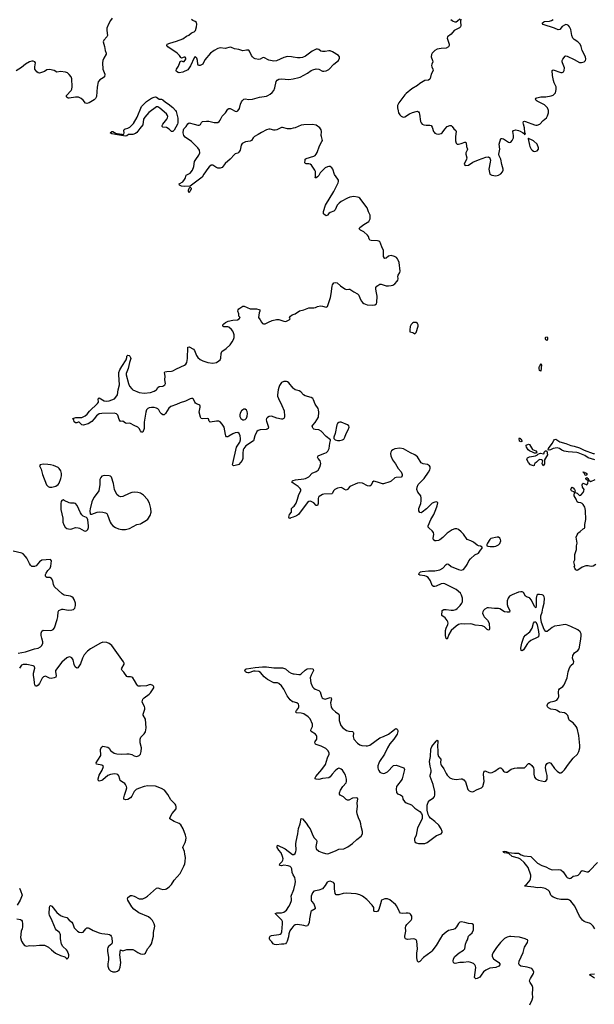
# Model space of a CAD drawing. Header units: inches. Extents: x 1649826 to 1814874, y 507393 to 641959.
# Tile 93 of 131: x 1735614 to 1744827, y 582438 to 598224. Entities that reach past the tile are written whole.
import ezdxf

# ---------------------------------------------------------------- set-up
doc = ezdxf.new("R2010")
doc.units = ezdxf.units.IN
doc.header["$MEASUREMENT"] = 0
for name, color, linetype in [('B7538', 7, 'Continuous'), ('B7539', 7, 'Continuous'), ('B7548', 7, 'Continuous'), ('B7549', 7, 'Continuous')]:
    doc.layers.add(name, color=color, linetype=linetype)

msp = doc.modelspace()

# ---------------------------------------------------------------- linework, layer by layer
at = {"layer": 'B7538', "color": 6}
for points, elevation in [([(1735590, 588066), (1735710, 588090), (1735850, 588136), (1735910, 588150), (1735949, 588171), (1735971, 588190), (1735988, 588230), (1735988, 588250), (1735968, 588310), (1735960, 588350), (1735961, 588390), (1735970, 588422), (1735990, 588436), (1736110, 588431), (1736130, 588435), (1736152, 588448), (1736170, 588474), (1736218, 588610), (1736226, 588650), (1736230, 588730), (1736241, 588750), (1736288, 588772), (1736310, 588775), (1736390, 588756), (1736450, 588761), (1736476, 588770), (1736497, 588790), (1736507, 588830), (1736507, 588870), (1736490, 588927), (1736470, 588956), (1736450, 588973), (1736430, 588980), (1736330, 588996), (1736297, 589017), (1736175, 589130), (1736157, 589170), (1736147, 589227), (1736124, 589264), (1736100, 589280), (1736050, 589280), (1736031, 589291), (1736027, 589310), (1736030, 589330), (1736038, 589350), (1736068, 589392), (1736102, 589430), (1736116, 589464), (1736126, 589546), (1736110, 589569), (1735970, 589559), (1735930, 589533), (1735876, 589470), (1735850, 589458), (1735830, 589455), (1735810, 589460), (1735790, 589477), (1735770, 589508), (1735730, 589589), (1735710, 589617), (1735670, 589658), (1735647, 589670), (1735510, 589704)], 600), ([(1735571, 583810), (1735630, 583799), (1735646, 583786), (1735654, 583770), (1735660, 583730), (1735658, 583682), (1735653, 583647), (1735640, 583610), (1735628, 583510), (1735643, 583450), (1735668, 583408), (1735690, 583382), (1735710, 583374), (1735730, 583372), (1735770, 583382), (1735830, 583374), (1735930, 583387), (1736010, 583384), (1736076, 583356), (1736124, 583310), (1736190, 583261), (1736270, 583221), (1736337, 583197), (1736359, 583179), (1736370, 583162), (1736395, 583190), (1736404, 583210), (1736405, 583230), (1736380, 583290), (1736365, 583310), (1736306, 583366), (1736284, 583404), (1736267, 583490), (1736267, 583550), (1736262, 583570), (1736251, 583591), (1736205, 583625), (1736188, 583648), (1736136, 583776), (1736090, 583870), (1736087, 583890), (1736092, 583988), (1736099, 584010), (1736110, 584024), (1736130, 584012), (1736210, 583911), (1736270, 583862), (1736304, 583844), (1736370, 583829), (1736410, 583787), (1736453, 583753), (1736466, 583730), (1736490, 583667), (1736543, 583610), (1736570, 583593), (1736610, 583589), (1736630, 583597), (1736673, 583650), (1736690, 583662), (1736710, 583665), (1736730, 583661), (1736790, 583624), (1736890, 583585), (1736930, 583574), (1737030, 583561), (1737055, 583555), (1737070, 583545), (1737083, 583530), (1737090, 583510), (1737098, 583430), (1737091, 583409), (1737037, 583363), (1737028, 583350), (1737024, 583330), (1737022, 583290), (1737037, 583190), (1737036, 583150), (1737026, 583090), (1737028, 583050), (1737044, 583004), (1737070, 582974), (1737110, 582958), (1737150, 582959), (1737181, 582970), (1737210, 582990), (1737227, 583033), (1737238, 583110), (1737221, 583230), (1737230, 583311), (1737270, 583297), (1737330, 583316), (1737390, 583319), (1737430, 583316), (1737463, 583303), (1737510, 583270), (1737550, 583250), (1737590, 583245), (1737618, 583250), (1737630, 583258), (1737666, 583330), (1737705, 583375), (1737727, 583410), (1737758, 583530), (1737760, 583590), (1737781, 583690), (1737772, 583730), (1737743, 583783), (1737719, 583810), (1737681, 583841), (1737525, 583905), (1737443, 583963), (1737410, 584002), (1737347, 584110), (1737342, 584130), (1737348, 584150), (1737390, 584181), (1737410, 584184), (1737450, 584172), (1737530, 584132), (1737550, 584127), (1737590, 584130), (1737630, 584149), (1737661, 584170), (1737810, 584299), (1737830, 584307), (1737870, 584289), (1737910, 584279), (1737950, 584283), (1737970, 584292), (1738010, 584321), (1738050, 584358), (1738093, 584427), (1738185, 584535), (1738248, 584652), (1738262, 584690), (1738269, 584730), (1738272, 584790), (1738264, 584844), (1738255, 584890), (1738231, 584950), (1738235, 584970), (1738265, 585030), (1738278, 585070), (1738281, 585110), (1738274, 585150), (1738237, 585250), (1738197, 585317), (1738170, 585339), (1738090, 585370), (1738023, 585410), (1738024, 585430), (1738060, 585500), (1738121, 585570), (1738125, 585605), (1738116, 585630), (1738106, 585646), (1738036, 585716), (1737990, 585804), (1737934, 585874), (1737890, 585900), (1737790, 585938), (1737670, 585940), (1737611, 585931), (1737520, 585900), (1737480, 585880), (1737450, 585850), (1737410, 585775), (1737390, 585747), (1737350, 585723), (1737310, 585716), (1737286, 585726), (1737282, 585750), (1737293, 585790), (1737324, 585870), (1737331, 585910), (1737328, 585930), (1737310, 585965), (1737298, 585978), (1737248, 586008), (1737228, 586028), (1737218, 586050), (1737204, 586104), (1737190, 586121), (1737164, 586130), (1737134, 586134), (1737070, 586123), (1737030, 586107), (1736950, 586038), (1736930, 586026), (1736910, 586019), (1736890, 586018), (1736873, 586033), (1736871, 586051), (1736888, 586110), (1736935, 586190), (1736957, 586250), (1736947, 586267), (1736934, 586274), (1736846, 586290), (1736838, 586310), (1736870, 586350), (1736915, 586425), (1736917, 586450), (1736908, 586510), (1736911, 586530), (1736930, 586567), (1736950, 586575), (1737030, 586559), (1737047, 586547), (1737068, 586510), (1737090, 586490), (1737127, 586467), (1737170, 586453), (1737247, 586447), (1737330, 586454), (1737370, 586453), (1737410, 586441), (1737450, 586420), (1737490, 586413), (1737530, 586427), (1737551, 586449), (1737563, 586490), (1737567, 586550), (1737546, 586630), (1737545, 586690), (1737559, 586721), (1737610, 586776), (1737630, 586809), (1737643, 586870), (1737631, 587010), (1737595, 587075), (1737595, 587090), (1737619, 587170), (1737619, 587190), (1737614, 587214), (1737585, 587270), (1737579, 587290), (1737581, 587310), (1737591, 587330), (1737608, 587350), (1737688, 587412), (1737710, 587434), (1737764, 587510), (1737766, 587530), (1737759, 587539), (1737747, 587550), (1737710, 587564), (1737690, 587562), (1737650, 587547), (1737550, 587537), (1737520, 587540), (1737507, 587547), (1737490, 587564), (1737457, 587630), (1737426, 587670), (1737410, 587683), (1737390, 587689), (1737350, 587687), (1737330, 587696), (1737283, 587763), (1737259, 587790), (1737248, 587810), (1737250, 587830), (1737292, 587890), (1737291, 587910), (1737280, 587930), (1737092, 588190), (1737050, 588224), (1737010, 588238), (1736950, 588242), (1736910, 588231), (1736750, 588138), (1736699, 588101), (1736650, 588044), (1736622, 587990), (1736590, 587896), (1736548, 587832), (1736530, 587826), (1736503, 587850), (1736487, 587887), (1736470, 587961), (1736450, 587992), (1736430, 588006), (1736410, 588008), (1736370, 587991), (1736290, 587923), (1736191, 587790), (1736186, 587770), (1736198, 587710), (1736195, 587685), (1736166, 587670), (1736119, 587661), (1736090, 587667), (1736050, 587690), (1736030, 587697), (1736010, 587696), (1735997, 587690), (1735973, 587667), (1735930, 587583), (1735910, 587556), (1735890, 587541), (1735870, 587540), (1735859, 587559), (1735850, 587593), (1735846, 587650), (1735834, 587710), (1735835, 587750), (1735855, 587830), (1735850, 587853), (1735830, 587864), (1735730, 587886), (1735670, 587886), (1735646, 587874), (1735610, 587826)], 600), ([(1740000, 587287), (1739990, 587290), (1739950, 587319), (1739904, 587384), (1739850, 587491), (1739810, 587546), (1739770, 587583), (1739750, 587595), (1739710, 587590), (1739690, 587593), (1739590, 587648), (1739535, 587690), (1739478, 587758), (1739450, 587774), (1739390, 587781), (1739363, 587777), (1739290, 587754), (1739270, 587754), (1739250, 587758), (1739233, 587770), (1739226, 587790), (1739238, 587810), (1739250, 587816), (1739390, 587840), (1739510, 587850), (1739571, 587851), (1739690, 587832), (1739830, 587831), (1739878, 587818), (1739930, 587770), (1739969, 587749), (1740000, 587739)], 500), ([(1740000, 584516), (1739982, 584550), (1739978, 584610), (1739969, 584630), (1739949, 584649), (1739920, 584660), (1739850, 584668), (1739810, 584661), (1739790, 584664), (1739782, 584670), (1739784, 584690), (1739823, 584730), (1739833, 584750), (1739837, 584770), (1739829, 584810), (1739807, 584867), (1739770, 584910), (1739744, 584950), (1739740, 584970), (1739750, 584990), (1739870, 584929), (1739990, 584842), (1740000, 584842)], 500), ([(1735610, 584299), (1735630, 584262), (1735656, 584190), (1735622, 584110), (1735572, 584030)], 600), ([(1740000, 583685), (1739970, 583652), (1739946, 583614), (1739931, 583570), (1739922, 583518), (1739902, 583450), (1739893, 583427), (1739877, 583410), (1739850, 583401), (1739810, 583403), (1739730, 583392), (1739698, 583398), (1739680, 583410), (1739659, 583439), (1739625, 583470), (1739618, 583490), (1739618, 583510), (1739629, 583531), (1739650, 583540), (1739770, 583556), (1739790, 583564), (1739805, 583575), (1739817, 583603), (1739829, 583730), (1739828, 583768), (1739819, 583790), (1739708, 583892), (1739737, 583903), (1739810, 583907), (1739850, 583918), (1739890, 583950), (1739930, 584005), (1739950, 584045), (1739970, 584102), (1739975, 584130), (1739968, 584170), (1739971, 584190), (1740000, 584255)], 500)]:
    msp.add_lwpolyline(points, dxfattribs=dict(at, elevation=elevation))
at = {"layer": 'B7539', "color": 6, "elevation": 500}
for points in [[(1737097, 598250), (1737070, 598212), (1737036, 598150), (1737012, 598090), (1737009, 598050), (1737021, 597970), (1737012, 597948), (1736963, 597897), (1736955, 597870), (1736974, 597794), (1736985, 597730), (1737000, 597690), (1737001, 597670), (1736962, 597610), (1736950, 597570), (1736943, 597530), (1736947, 597430), (1736977, 597350), (1736972, 597310), (1736953, 597290), (1736899, 597261), (1736875, 597230), (1736857, 597143), (1736846, 596994), (1736830, 596960), (1736810, 596938), (1736730, 596890), (1736690, 596880), (1736668, 596888), (1736632, 596932), (1736599, 596959), (1736560, 596980), (1736510, 596984), (1736410, 596966), (1736390, 596968), (1736375, 596975), (1736363, 596990), (1736366, 597010), (1736439, 597090), (1736449, 597111), (1736457, 597150), (1736450, 597276), (1736438, 597310), (1736410, 597348), (1736383, 597370), (1736350, 597384), (1736270, 597392), (1736210, 597383), (1736167, 597407), (1736090, 597427), (1736050, 597419), (1736010, 597396), (1735950, 597372), (1735930, 597368), (1735910, 597371), (1735887, 597387), (1735859, 597430), (1735855, 597470), (1735867, 597530), (1735858, 597550), (1735830, 597561), (1735810, 597561), (1735770, 597551), (1735710, 597510), (1735643, 597457), (1735556, 597404)], [(1740000, 597625), (1739970, 597631), (1739906, 597634), (1739850, 597620), (1739730, 597567), (1739690, 597560), (1739610, 597574), (1739530, 597617), (1739510, 597614), (1739470, 597591), (1739450, 597586), (1739390, 597599), (1739370, 597608), (1739348, 597628), (1739331, 597651), (1739301, 597721), (1739290, 597735), (1739278, 597738), (1739250, 597737), (1739190, 597725), (1739130, 597747), (1739057, 597757), (1739010, 597781), (1738990, 597785), (1738910, 597765), (1738830, 597772), (1738790, 597760), (1738730, 597732), (1738673, 597687), (1738582, 597578), (1738549, 597511), (1738530, 597498), (1738510, 597489), (1738490, 597488), (1738477, 597497), (1738470, 597510), (1738465, 597570), (1738455, 597610), (1738430, 597635), (1738410, 597614), (1738354, 597486), (1738310, 597422), (1738230, 597383), (1738170, 597374), (1738158, 597378), (1738130, 597395), (1738123, 597410), (1738126, 597430), (1738161, 597479), (1738182, 597538), (1738190, 597552), (1738210, 597565), (1738230, 597556), (1738250, 597556), (1738276, 597590), (1738278, 597610), (1738270, 597621), (1738261, 597621), (1738250, 597622), (1738210, 597609), (1738196, 597616), (1738175, 597650), (1738141, 597690), (1737990, 597790), (1737975, 597810), (1737981, 597830), (1738023, 597850), (1738130, 597880), (1738230, 597916), (1738290, 597960), (1738326, 597974), (1738370, 598016), (1738410, 598032), (1738431, 598049), (1738450, 598110), (1738454, 598154), (1738450, 598181), (1738430, 598197), (1738390, 598210), (1738370, 598226)], [(1740000, 596486), (1739963, 596477), (1739910, 596477), (1739830, 596495), (1739810, 596495), (1739739, 596461), (1739710, 596452), (1739690, 596453), (1739630, 596470), (1739610, 596470), (1739570, 596458), (1739490, 596418), (1739439, 596381), (1739381, 596350), (1739360, 596330), (1739331, 596289), (1739310, 596275), (1739235, 596265), (1739181, 596239), (1739165, 596215), (1739147, 596130), (1739130, 596098), (1739110, 596084), (1739070, 596073), (1739056, 596064), (1738988, 595990), (1738910, 595917), (1738863, 595857), (1738830, 595842), (1738790, 595844), (1738758, 595858), (1738710, 595891), (1738690, 595893), (1738682, 595890), (1738650, 595866), (1738630, 595840), (1738566, 595750), (1738538, 595702), (1738519, 595681), (1738350, 595555), (1738250, 595550), (1738210, 595555), (1738176, 595570), (1738173, 595590), (1738230, 595627), (1738259, 595661), (1738272, 595688), (1738282, 595730), (1738350, 595765), (1738385, 595810), (1738407, 595870), (1738417, 595950), (1738436, 595984), (1738486, 596050), (1738503, 596090), (1738497, 596130), (1738472, 596170), (1738370, 596270), (1738270, 596339), (1738247, 596367), (1738238, 596410), (1738242, 596458), (1738248, 596472), (1738282, 596510), (1738310, 596556), (1738332, 596568), (1738411, 596551), (1738470, 596533), (1738490, 596532), (1738516, 596544), (1738530, 596575), (1738545, 596590), (1738610, 596599), (1738645, 596595), (1738730, 596574), (1738790, 596575), (1738813, 596590), (1738830, 596613), (1738862, 596678), (1738916, 596730), (1738951, 596789), (1738970, 596802), (1738990, 596800), (1739010, 596791), (1739070, 596756), (1739090, 596752), (1739110, 596761), (1739137, 596803), (1739155, 596870), (1739172, 596908), (1739189, 596931), (1739210, 596948), (1739230, 596954), (1739290, 596944), (1739348, 596948), (1739458, 596982), (1739570, 596999), (1739593, 597007), (1739630, 597030), (1739663, 597057), (1739691, 597090), (1739707, 597130), (1739728, 597232), (1739744, 597256), (1739768, 597272), (1739810, 597278), (1739930, 597263), (1740000, 597277)], [(1740000, 592317), (1739930, 592402), (1739910, 592416), (1739890, 592422), (1739850, 592422), (1739814, 592406), (1739782, 592358), (1739770, 592330), (1739760, 592290), (1739750, 592210), (1739750, 592190), (1739762, 592150), (1739818, 592039), (1739853, 591953), (1739861, 591870), (1739858, 591850), (1739850, 591832), (1739830, 591819), (1739810, 591819), (1739737, 591837), (1739650, 591867), (1739617, 591863), (1739590, 591849), (1739571, 591830), (1739568, 591810), (1739571, 591789), (1739602, 591690), (1739600, 591670), (1739583, 591657), (1739567, 591653), (1739469, 591651), (1739440, 591640), (1739418, 591622), (1739383, 591550), (1739363, 591470), (1739242, 591390), (1739207, 591350), (1739200, 591330), (1739193, 591273), (1739191, 591189), (1739181, 591159), (1739130, 591095), (1739113, 591087), (1739070, 591077), (1739050, 591074), (1739037, 591077), (1739028, 591088), (1739030, 591110), (1739089, 591370), (1739142, 591450), (1739156, 591490), (1739157, 591510), (1739151, 591550), (1739131, 591591), (1739110, 591604), (1739070, 591601), (1739030, 591585), (1738970, 591546), (1738950, 591537), (1738930, 591537), (1738920, 591550), (1738913, 591573), (1738891, 591691), (1738862, 591742), (1738830, 591776), (1738807, 591787), (1738770, 591789), (1738670, 591769), (1738655, 591790), (1738643, 591823), (1738632, 591832), (1738550, 591825), (1738525, 591830), (1738511, 591851), (1738490, 591930), (1738506, 592010), (1738506, 592030), (1738502, 592042), (1738492, 592052), (1738450, 592065), (1738435, 592075), (1738421, 592090), (1738402, 592142), (1738390, 592153), (1738370, 592153), (1738350, 592146), (1738274, 592106), (1738190, 592082), (1738126, 592054), (1738036, 592024), (1738004, 591996), (1737950, 591911), (1737930, 591890), (1737910, 591891), (1737890, 591903), (1737868, 591928), (1737844, 591970), (1737827, 591987), (1737810, 591996), (1737770, 592006), (1737730, 592008), (1737690, 592000), (1737670, 591990), (1737650, 591970), (1737635, 591930), (1737610, 591770), (1737610, 591670), (1737588, 591612), (1737570, 591609), (1737550, 591632), (1737532, 591672), (1737510, 591692), (1737450, 591717), (1737392, 591752), (1737370, 591758), (1737330, 591751), (1737313, 591753), (1737270, 591789), (1737230, 591783), (1737212, 591812), (1737186, 591886), (1737165, 591905), (1737130, 591916), (1736930, 591913), (1736890, 591904), (1736846, 591874), (1736810, 591823), (1736770, 591782), (1736710, 591747), (1736630, 591722), (1736609, 591730), (1736570, 591769), (1736550, 591772), (1736530, 591761), (1736510, 591761), (1736490, 591778), (1736481, 591810), (1736469, 591830), (1736513, 591847), (1736590, 591844), (1736612, 591848), (1736665, 591875), (1736698, 591902), (1736734, 591950), (1736863, 592070), (1736876, 592090), (1736875, 592145), (1736883, 592157), (1736890, 592160), (1736970, 592114), (1737009, 592109), (1737050, 592116), (1737091, 592129), (1737132, 592148), (1737158, 592170), (1737182, 592210), (1737192, 592290), (1737213, 592370), (1737211, 592451), (1737203, 592530), (1737206, 592570), (1737221, 592610), (1737250, 592664), (1737322, 592770), (1737332, 592810), (1737333, 592830), (1737350, 592847), (1737370, 592839), (1737379, 592830), (1737392, 592810), (1737394, 592790), (1737374, 592726), (1737354, 592630), (1737320, 592550), (1737319, 592530), (1737357, 592390), (1737375, 592350), (1737410, 592305), (1737430, 592288), (1737530, 592249), (1737610, 592235), (1737710, 592245), (1737772, 592268), (1737798, 592282), (1737808, 592292), (1737830, 592330), (1737850, 592344), (1737910, 592350), (1737939, 592370), (1737950, 592390), (1737943, 592450), (1737949, 592510), (1737938, 592570), (1737944, 592576), (1737975, 592585), (1738050, 592590), (1738070, 592596), (1738130, 592629), (1738257, 592683), (1738279, 592701), (1738294, 592730), (1738307, 592790), (1738310, 592972), (1738330, 592977), (1738402, 592942), (1738419, 592919), (1738450, 592841), (1738470, 592811), (1738510, 592775), (1738550, 592754), (1738630, 592730), (1738710, 592719), (1738770, 592730), (1738810, 592753), (1738828, 592771), (1738841, 592799), (1738843, 592870), (1738854, 592906), (1738926, 592954), (1738990, 593013), (1739022, 593058), (1739042, 593098), (1739051, 593130), (1739051, 593170), (1739044, 593204), (1739032, 593230), (1739010, 593257), (1738970, 593292), (1738950, 593298), (1738890, 593302), (1738870, 593310), (1738873, 593330), (1738888, 593350), (1738914, 593370), (1738959, 593390), (1739030, 593409), (1739108, 593412), (1739136, 593430), (1739150, 593450), (1739130, 593470), (1739126, 593510), (1739113, 593550), (1739116, 593570), (1739130, 593590), (1739190, 593629), (1739211, 593630), (1739309, 593589), (1739411, 593591), (1739450, 593580), (1739467, 593570), (1739467, 593550), (1739455, 593525), (1739445, 593450), (1739472, 593412), (1739490, 593373), (1739510, 593353), (1739526, 593346), (1739550, 593346), (1739604, 593376), (1739660, 593400), (1739730, 593415), (1739770, 593416), (1739850, 593391), (1739870, 593388), (1739890, 593390), (1739935, 593410), (1739950, 593430), (1739942, 593450), (1739955, 593470), (1739984, 593490), (1740000, 593497)], [(1740000, 590794), (1739978, 590810), (1739987, 590830), (1740000, 590834)], [(1740000, 590250), (1739964, 590236), (1739950, 590227), (1739934, 590234), (1739930, 590250), (1739934, 590270), (1739943, 590290), (1739971, 590330), (1739970, 590390), (1740000, 590416)]]:
    msp.add_lwpolyline(points, dxfattribs=at)
at = {"layer": 'B7539', "color": 6}
for points, elevation in [([(1738050, 596432), (1738011, 596471), (1737970, 596495), (1737910, 596501), (1737898, 596510), (1737899, 596530), (1737909, 596550), (1737975, 596630), (1737986, 596650), (1737990, 596670), (1737985, 596690), (1737970, 596714), (1737864, 596804), (1737830, 596829), (1737810, 596829), (1737686, 596734), (1737619, 596661), (1737601, 596630), (1737590, 596538), (1737540, 596480), (1737490, 596413), (1737470, 596399), (1737430, 596383), (1737358, 596382), (1737330, 596363), (1737310, 596357), (1737150, 596381), (1737090, 596396), (1737065, 596410), (1737090, 596433), (1737110, 596431), (1737162, 596402), (1737178, 596398), (1737251, 596391), (1737270, 596383), (1737282, 596390), (1737289, 596410), (1737283, 596450), (1737290, 596465), (1737306, 596474), (1737350, 596485), (1737380, 596500), (1737438, 596562), (1737499, 596661), (1737569, 596830), (1737650, 596915), (1737730, 596965), (1737770, 596982), (1737790, 596985), (1737810, 596980), (1737850, 596952), (1737890, 596949), (1737910, 596941), (1737950, 596904), (1737996, 596876), (1738070, 596819), (1738111, 596771), (1738124, 596750), (1738148, 596648), (1738152, 596570), (1738146, 596550), (1738090, 596452), (1738070, 596434)], 500), ([(1738330, 595449), (1738321, 595470), (1738320, 595490), (1738330, 595521), (1738350, 595538), (1738363, 595523), (1738365, 595510), (1738350, 595473), (1738337, 595463)], 500), ([(1739230, 591982), (1739210, 591982), (1739190, 591971), (1739170, 591952), (1739150, 591916), (1739144, 591890), (1739145, 591865), (1739162, 591830), (1739190, 591809), (1739210, 591807), (1739230, 591817), (1739250, 591836), (1739264, 591870), (1739265, 591910), (1739260, 591940), (1739250, 591963)], 500), ([(1735990, 591096), (1735941, 591090), (1735930, 591070), (1735957, 591017), (1735982, 590930), (1736045, 590765), (1736070, 590741), (1736090, 590731), (1736130, 590729), (1736193, 590747), (1736230, 590770), (1736248, 590792), (1736276, 590870), (1736285, 590910), (1736285, 590950), (1736272, 590992), (1736250, 591027), (1736230, 591046), (1736158, 591078), (1736110, 591089), (1736066, 591094)], 600), ([(1736970, 590916), (1736934, 590906), (1736914, 590886), (1736902, 590850), (1736901, 590770), (1736882, 590670), (1736810, 590570), (1736785, 590530), (1736770, 590494), (1736742, 590382), (1736739, 590350), (1736744, 590304), (1736750, 590298), (1736770, 590297), (1736854, 590326), (1736890, 590333), (1736950, 590327), (1736990, 590316), (1737010, 590305), (1737025, 590285), (1737063, 590170), (1737081, 590141), (1737110, 590110), (1737150, 590081), (1737199, 590059), (1737250, 590050), (1737310, 590049), (1737374, 590066), (1737490, 590131), (1737550, 590143), (1737570, 590152), (1737650, 590199), (1737670, 590219), (1737705, 590275), (1737721, 590330), (1737718, 590390), (1737694, 590474), (1737661, 590530), (1737600, 590600), (1737552, 590632), (1737510, 590645), (1737450, 590647), (1737410, 590642), (1737372, 590630), (1737270, 590581), (1737230, 590575), (1737203, 590583), (1737173, 590613), (1737136, 590690), (1737116, 590790), (1737088, 590890), (1737070, 590908), (1737050, 590913)], 600), ([(1736310, 590524), (1736290, 590516), (1736280, 590500), (1736272, 590468), (1736275, 590370), (1736306, 590230), (1736307, 590170), (1736323, 590123), (1736343, 590090), (1736370, 590069), (1736424, 590056), (1736450, 590060), (1736510, 590081), (1736550, 590080), (1736574, 590074), (1736650, 590029), (1736670, 590026), (1736690, 590033), (1736705, 590050), (1736716, 590084), (1736717, 590110), (1736705, 590205), (1736695, 590235), (1736684, 590244), (1736630, 590267), (1736610, 590285), (1736590, 590318), (1736535, 590435), (1736510, 590467), (1736490, 590475), (1736430, 590472), (1736410, 590477), (1736330, 590518)], 600)]:
    msp.add_lwpolyline(points, close=True, dxfattribs=dict(at, elevation=elevation))
at = {"layer": 'B7548', "color": 6}
for points, elevation in [([(1740000, 587739), (1740015, 587735), (1740090, 587724), (1740110, 587727), (1740130, 587738), (1740190, 587794), (1740225, 587815), (1740270, 587822), (1740310, 587816), (1740319, 587810), (1740327, 587790), (1740287, 587713), (1740274, 587670), (1740285, 587590), (1740310, 587530), (1740330, 587505), (1740350, 587490), (1740410, 587472), (1740421, 587461), (1740430, 587450), (1740452, 587372), (1740465, 587350), (1740479, 587339), (1740510, 587333), (1740590, 587356), (1740611, 587351), (1740612, 587330), (1740600, 587270), (1740607, 587207), (1740614, 587190), (1740632, 587170), (1740676, 587130), (1740729, 587089), (1740737, 587070), (1740737, 586990), (1740766, 586906), (1740795, 586870), (1740854, 586830), (1740890, 586816), (1740951, 586811), (1740963, 586803), (1740969, 586789), (1740961, 586730), (1740971, 586690), (1741030, 586627), (1741070, 586598), (1741098, 586590), (1741170, 586583), (1741190, 586583), (1741230, 586595), (1741390, 586712), (1741450, 586733), (1741530, 586770), (1741599, 586821), (1741630, 586850), (1741650, 586860), (1741665, 586850), (1741675, 586830), (1741677, 586810), (1741666, 586770), (1741615, 586690), (1741550, 586617), (1741509, 586550), (1741466, 586450), (1741383, 586330), (1741370, 586303), (1741359, 586261), (1741356, 586230), (1741360, 586210), (1741370, 586188), (1741390, 586162), (1741410, 586147), (1741450, 586139), (1741470, 586142), (1741510, 586165), (1741610, 586267), (1741652, 586272), (1741776, 586230), (1741784, 586204), (1741745, 586055), (1741732, 586028), (1741670, 585954), (1741658, 585930), (1741650, 585890), (1741654, 585834), (1741672, 585812), (1741718, 585798), (1741742, 585782), (1741750, 585770), (1741757, 585730), (1741767, 585710), (1741790, 585685), (1741813, 585670), (1741895, 585635), (1741950, 585585), (1742031, 585531), (1742058, 585498), (1742069, 585469), (1742067, 585410), (1741993, 585270), (1741972, 585150), (1741946, 585090), (1741943, 585070), (1741950, 585042), (1741970, 585026), (1742010, 585018), (1742090, 585014), (1742110, 585017), (1742147, 585033), (1742295, 585145), (1742370, 585174), (1742388, 585192), (1742390, 585210), (1742373, 585250), (1742334, 585310), (1742273, 585370), (1742202, 585422), (1742177, 585450), (1742161, 585481), (1742146, 585550), (1742147, 585630), (1742161, 585679), (1742188, 585712), (1742251, 585749), (1742265, 585770), (1742271, 585790), (1742270, 585850), (1742245, 585965), (1742198, 586090), (1742197, 586110), (1742210, 586167), (1742210, 586190), (1742196, 586256), (1742187, 586330), (1742199, 586410), (1742205, 586530), (1742225, 586570), (1742290, 586659), (1742310, 586671), (1742318, 586658), (1742314, 586570), (1742319, 586510), (1742317, 586450), (1742331, 586411), (1742365, 586370), (1742361, 586310), (1742366, 586290), (1742374, 586270), (1742416, 586216), (1742450, 586138), (1742467, 586110), (1742510, 586069), (1742550, 586052), (1742610, 586043), (1742690, 586056), (1742711, 586051), (1742737, 586037), (1742763, 586003), (1742802, 585882), (1742822, 585861), (1742850, 585849), (1742870, 585847), (1742890, 585852), (1742950, 585884), (1743021, 585910), (1743042, 585930), (1743062, 586010), (1743051, 586130), (1743058, 586162), (1743070, 586180), (1743090, 586178), (1743136, 586156), (1743170, 586152), (1743190, 586155), (1743230, 586175), (1743290, 586219), (1743310, 586228), (1743328, 586228), (1743348, 586208), (1743370, 586176), (1743390, 586163), (1743410, 586159), (1743430, 586162), (1743494, 586206), (1743550, 586224), (1743590, 586229), (1743690, 586228), (1743708, 586232), (1743770, 586299), (1743790, 586297), (1743827, 586267), (1743850, 586230), (1743857, 586197), (1743856, 586130), (1743870, 586078), (1743890, 586056), (1743930, 586030), (1744030, 586012), (1744050, 586018), (1744071, 586050), (1744071, 586109), (1744053, 586170), (1744046, 586230), (1744052, 586270), (1744070, 586300), (1744090, 586312), (1744110, 586317), (1744130, 586302), (1744190, 586220), (1744230, 586176), (1744270, 586149), (1744290, 586150), (1744316, 586164), (1744350, 586199), (1744413, 586290), (1744490, 586384), (1744559, 586450), (1744578, 586490), (1744597, 586550), (1744597, 586590), (1744579, 586750), (1744550, 586866), (1744536, 586890), (1744486, 586950), (1744430, 586990), (1744417, 587010), (1744402, 587070), (1744384, 587090), (1744350, 587110), (1744270, 587123), (1744233, 587150), (1744210, 587158), (1744128, 587168), (1744092, 587190), (1744079, 587210), (1744073, 587230), (1744081, 587259), (1744102, 587278), (1744130, 587289), (1744184, 587296), (1744226, 587314), (1744250, 587344), (1744256, 587370), (1744255, 587450), (1744261, 587479), (1744270, 587494), (1744325, 587535), (1744342, 587558), (1744390, 587670), (1744408, 587770), (1744428, 587832), (1744450, 587871), (1744494, 587910), (1744499, 587930), (1744479, 587990), (1744485, 588030), (1744508, 588072), (1744561, 588110), (1744582, 588138), (1744612, 588290), (1744619, 588350), (1744616, 588376), (1744601, 588410), (1744563, 588443), (1744450, 588497), (1744370, 588528), (1744330, 588525), (1744271, 588509), (1744190, 588501), (1744150, 588481), (1744070, 588415), (1744050, 588415), (1744026, 588446), (1743981, 588561), (1743969, 588631), (1743972, 588668), (1743990, 588723), (1744001, 588790), (1744024, 588870), (1744027, 588950), (1744025, 588970), (1744013, 588990), (1743990, 589003), (1743950, 589010), (1743914, 589006), (1743904, 588996), (1743894, 588950), (1743897, 588830), (1743890, 588795), (1743870, 588814), (1743819, 588919), (1743795, 588950), (1743790, 588955), (1743739, 588970), (1743724, 588984), (1743690, 589039), (1743671, 589051), (1743650, 589053), (1743610, 589045), (1743510, 589005), (1743470, 588982), (1743444, 588950), (1743431, 588909), (1743430, 588850), (1743442, 588810), (1743471, 588750), (1743470, 588727), (1743430, 588723), (1743390, 588732), (1743310, 588777), (1743290, 588783), (1743225, 588785), (1743130, 588796), (1743110, 588793), (1743070, 588774), (1743050, 588754), (1743039, 588730), (1743037, 588710), (1743049, 588670), (1743061, 588650), (1743116, 588596), (1743144, 588550), (1743146, 588454), (1743140, 588440), (1743130, 588436), (1743110, 588446), (1743066, 588490), (1743030, 588507), (1742915, 588515), (1742870, 588533), (1742839, 588539), (1742752, 588532), (1742690, 588538), (1742670, 588535), (1742650, 588527), (1742610, 588500), (1742533, 588430), (1742495, 588370), (1742470, 588295), (1742450, 588303), (1742441, 588350), (1742442, 588430), (1742453, 588470), (1742479, 588530), (1742483, 588550), (1742481, 588570), (1742470, 588592), (1742436, 588636), (1742381, 588670), (1742387, 588750), (1742414, 588766), (1742454, 588766), (1742530, 588756), (1742570, 588757), (1742608, 588770), (1742630, 588784), (1742678, 588830), (1742705, 588870), (1742712, 588890), (1742712, 588950), (1742700, 589000), (1742681, 589030), (1742610, 589090), (1742430, 589181), (1742410, 589184), (1742370, 589178), (1742290, 589143), (1742270, 589138), (1742250, 589139), (1742230, 589154), (1742203, 589230), (1742161, 589281), (1742139, 589299), (1742110, 589310), (1742030, 589316), (1742015, 589330), (1742020, 589350), (1742038, 589370), (1742070, 589379), (1742170, 589389), (1742268, 589390), (1742350, 589403), (1742398, 589430), (1742450, 589492), (1742470, 589501), (1742490, 589497), (1742530, 589460), (1742650, 589408), (1742690, 589400), (1742729, 589410), (1742770, 589456), (1742790, 589491), (1742813, 589547), (1742840, 589580), (1742910, 589645), (1742970, 589671), (1743000, 589720), (1743028, 589750), (1743027, 589767), (1743002, 589782), (1742970, 589789), (1742950, 589799), (1742888, 589848), (1742850, 589870), (1742790, 589893), (1742730, 589974), (1742705, 590000)], 500), ([(1742485, 590000), (1742470, 589990), (1742400, 589920), (1742350, 589886), (1742330, 589877), (1742290, 589871), (1742270, 589871), (1742250, 589884), (1742245, 589910), (1742256, 589970), (1742251, 590000)], 500), ([(1744850, 589489), (1744810, 589463), (1744790, 589459), (1744750, 589463), (1744730, 589470), (1744690, 589467), (1744634, 589446), (1744581, 589410), (1744550, 589395), (1744530, 589406), (1744513, 589430), (1744507, 589450), (1744515, 589470), (1744503, 589510), (1744501, 589530), (1744515, 589565), (1744517, 589650), (1744541, 589730), (1744542, 589790), (1744552, 589832), (1744539, 589930), (1744550, 589964), (1744570, 589993), (1744579, 590000)], 400), ([(1740000, 584842), (1740010, 584841), (1740030, 584857), (1740043, 584890), (1740045, 584910), (1740040, 585010), (1740045, 585050), (1740074, 585170), (1740084, 585256), (1740110, 585330), (1740130, 585418), (1740150, 585410), (1740210, 585341), (1740244, 585284), (1740273, 585250), (1740302, 585170), (1740330, 585115), (1740372, 585070), (1740376, 585050), (1740363, 584970), (1740368, 584930), (1740410, 584893), (1740463, 584870), (1740515, 584855), (1740550, 584853), (1740570, 584857), (1740690, 584907), (1740730, 584928), (1740810, 584933), (1740876, 584964), (1740950, 585015), (1741019, 585081), (1741088, 585132), (1741110, 585170), (1741113, 585210), (1741087, 585287), (1741084, 585330), (1741075, 585370), (1741047, 585427), (1741026, 585494), (1741022, 585530), (1741030, 585610), (1741027, 585670), (1741036, 585730), (1741030, 585742), (1741009, 585749), (1740950, 585744), (1740890, 585710), (1740870, 585710), (1740850, 585721), (1740806, 585766), (1740753, 585793), (1740740, 585810), (1740740, 585830), (1740760, 585870), (1740795, 585930), (1740848, 585990), (1740855, 586010), (1740854, 586050), (1740838, 586110), (1740819, 586150), (1740790, 586190), (1740770, 586210), (1740750, 586220), (1740730, 586223), (1740710, 586216), (1740670, 586184), (1740623, 586130), (1740594, 586086), (1740570, 586068), (1740470, 586057), (1740410, 586044), (1740370, 586046), (1740354, 586054), (1740351, 586070), (1740365, 586090), (1740457, 586203), (1740515, 586285), (1740548, 586392), (1740574, 586450), (1740575, 586470), (1740556, 586510), (1740521, 586541), (1740450, 586578), (1740370, 586603), (1740358, 586610), (1740344, 586630), (1740351, 586650), (1740376, 586690), (1740381, 586710), (1740380, 586730), (1740372, 586750), (1740356, 586770), (1740288, 586810), (1740282, 586830), (1740287, 586850), (1740307, 586890), (1740308, 586930), (1740270, 587014), (1740239, 587050), (1740170, 587097), (1740130, 587107), (1740046, 587110), (1740042, 587130), (1740050, 587150), (1740079, 587181), (1740091, 587209), (1740092, 587230), (1740087, 587250), (1740058, 587270), (1740000, 587287)], 500), ([(1744836, 583650), (1744810, 583690), (1744770, 583728), (1744750, 583737), (1744690, 583753), (1744666, 583766), (1744639, 583790), (1744589, 583849), (1744513, 584013), (1744450, 584093), (1744430, 584110), (1744410, 584118), (1744290, 584121), (1744239, 584130), (1744170, 584154), (1744146, 584170), (1744132, 584190), (1744108, 584248), (1744090, 584270), (1744037, 584297), (1743970, 584310), (1743910, 584304), (1743856, 584316), (1743706, 584330), (1743719, 584341), (1743723, 584350), (1743740, 584360), (1743780, 584400), (1743796, 584424), (1743806, 584450), (1743811, 584490), (1743808, 584508), (1743767, 584630), (1743703, 584710), (1743644, 584764), (1743610, 584780), (1743510, 584808), (1743455, 584855), (1743386, 584866), (1743377, 584870), (1743362, 584890), (1743385, 584895), (1743415, 584890), (1743454, 584874), (1743550, 584863), (1743590, 584864), (1743610, 584859), (1743654, 584834), (1743699, 584819), (1743807, 584807), (1743830, 584789), (1743919, 584699), (1743984, 584664), (1744050, 584642), (1744108, 584608), (1744150, 584597), (1744250, 584602), (1744290, 584596), (1744330, 584562), (1744380, 584480), (1744392, 584470), (1744430, 584454), (1744450, 584459), (1744490, 584492), (1744550, 584501), (1744570, 584509), (1744598, 584542), (1744612, 584568), (1744630, 584584), (1744710, 584560), (1744730, 584565), (1744750, 584580), (1744877, 584710)], 400), ([(1740000, 584255), (1740010, 584277), (1740033, 584370), (1740037, 584410), (1740024, 584470), (1740000, 584516)], 500), ([(1743791, 582430), (1743832, 582508), (1743844, 582550), (1743834, 582610), (1743843, 582683), (1743841, 582710), (1743830, 582740), (1743798, 582790), (1743790, 582810), (1743793, 582830), (1743803, 582850), (1743853, 582930), (1743856, 582956), (1743842, 582990), (1743826, 583010), (1743753, 583033), (1743650, 583051), (1743626, 583066), (1743616, 583090), (1743623, 583130), (1743687, 583270), (1743707, 583353), (1743756, 583430), (1743759, 583459), (1743754, 583470), (1743740, 583480), (1743719, 583490), (1743630, 583517), (1743550, 583518), (1743490, 583527), (1743465, 583525), (1743430, 583515), (1743390, 583492), (1743324, 583430), (1743260, 583350), (1743206, 583270), (1743190, 583230), (1743190, 583206), (1743210, 583170), (1743295, 583110), (1743310, 583090), (1743311, 583069), (1743295, 583050), (1743251, 583029), (1743150, 583016), (1743090, 582988), (1743050, 582960), (1743015, 582905), (1742990, 582876), (1742950, 582850), (1742928, 582848), (1742916, 582856), (1742909, 582870), (1742927, 583030), (1742923, 583050), (1742912, 583070), (1742890, 583091), (1742850, 583111), (1742810, 583117), (1742730, 583108), (1742670, 583110), (1742595, 583095), (1742579, 583099), (1742568, 583110), (1742566, 583130), (1742572, 583170), (1742590, 583204), (1742658, 583262), (1742730, 583307), (1742749, 583330), (1742760, 583400), (1742776, 583444), (1742792, 583470), (1742811, 583529), (1742830, 583550), (1742870, 583582), (1742890, 583630), (1742893, 583693), (1742889, 583710), (1742870, 583729), (1742810, 583732), (1742750, 583752), (1742690, 583760), (1742670, 583753), (1742650, 583734), (1742618, 583682), (1742590, 583650), (1742564, 583636), (1742490, 583622), (1742450, 583595), (1742390, 583541), (1742360, 583500), (1742290, 583379), (1742224, 583290), (1742207, 583273), (1742090, 583190), (1742030, 583127), (1742010, 583115), (1741992, 583132), (1741983, 583183), (1741981, 583259), (1741994, 583330), (1741980, 583450), (1741973, 583470), (1741950, 583484), (1741930, 583487), (1741830, 583478), (1741801, 583490), (1741789, 583510), (1741789, 583530), (1741808, 583610), (1741799, 583670), (1741803, 583690), (1741821, 583719), (1741890, 583786), (1741902, 583810), (1741901, 583850), (1741893, 583870), (1741882, 583882), (1741870, 583892), (1741842, 583902), (1741810, 583902), (1741750, 583893), (1741721, 583901), (1741702, 583922), (1741660, 584010), (1741641, 584041), (1741550, 584113), (1741509, 584131), (1741470, 584130), (1741414, 584110), (1741401, 584050), (1741370, 583958), (1741350, 583929), (1741330, 583922), (1741305, 583925), (1741291, 583931), (1741291, 583990), (1741265, 584030), (1741178, 584118), (1741111, 584170), (1741070, 584194), (1741010, 584209), (1740850, 584221), (1740803, 584217), (1740730, 584192), (1740690, 584195), (1740673, 584213), (1740662, 584290), (1740663, 584370), (1740647, 584390), (1740590, 584412), (1740570, 584410), (1740545, 584395), (1740510, 584342), (1740468, 584290), (1740411, 584269), (1740330, 584251), (1740310, 584228), (1740286, 584170), (1740287, 584107), (1740292, 584090), (1740329, 584049), (1740354, 583986), (1740350, 583970), (1740290, 583931), (1740281, 583919), (1740260, 583810), (1740253, 583747), (1740230, 583695), (1740210, 583690), (1740170, 583704), (1740070, 583717), (1740030, 583710), (1740010, 583695), (1740000, 583685)], 500), ([(1744830, 582856), (1744750, 582910), (1744770, 582923), (1744830, 582928)], 400)]:
    msp.add_lwpolyline(points, dxfattribs=dict(at, elevation=elevation))
at = {"layer": 'B7548', "color": 6, "elevation": 500}
for points in [[(1743270, 589929), (1743170, 589907), (1743151, 589890), (1743115, 589830), (1743105, 589810), (1743102, 589790), (1743122, 589782), (1743159, 589779), (1743221, 589779), (1743250, 589784), (1743290, 589805), (1743310, 589825), (1743327, 589870), (1743324, 589890), (1743315, 589910), (1743290, 589927)], [(1743670, 588104), (1743653, 588113), (1743649, 588150), (1743666, 588230), (1743695, 588325), (1743722, 588358), (1743793, 588410), (1743832, 588470), (1743850, 588550), (1743870, 588569), (1743890, 588568), (1743910, 588520), (1743934, 588414), (1743939, 588370), (1743930, 588332), (1743910, 588317), (1743811, 588269), (1743775, 588245), (1743756, 588224), (1743690, 588119)]]:
    msp.add_lwpolyline(points, close=True, dxfattribs=at)
at = {"layer": 'B7549', "color": 6}
for points, elevation in [([(1742690, 598231), (1742683, 598217), (1742680, 598190), (1742685, 598130), (1742682, 598110), (1742666, 598094), (1742610, 598069), (1742583, 598050), (1742530, 597994), (1742475, 597950), (1742470, 597930), (1742472, 597910), (1742499, 597830), (1742499, 597810), (1742487, 597790), (1742450, 597766), (1742370, 597765), (1742309, 597750), (1742271, 597729), (1742230, 597690), (1742216, 597664), (1742212, 597630), (1742235, 597570), (1742237, 597550), (1742220, 597510), (1742216, 597490), (1742220, 597470), (1742240, 597430), (1742242, 597410), (1742214, 597350), (1742196, 597284), (1742189, 597271), (1742170, 597256), (1742110, 597249), (1742030, 597202), (1741990, 597169), (1741902, 597118), (1741810, 597041), (1741790, 597019), (1741691, 596890), (1741673, 596850), (1741673, 596810), (1741681, 596761), (1741690, 596733), (1741710, 596699), (1741730, 596680), (1741750, 596669), (1741770, 596664), (1741790, 596666), (1741865, 596715), (1741910, 596734), (1741970, 596753), (1741990, 596755), (1742008, 596748), (1742020, 596730), (1742025, 596710), (1742041, 596590), (1742050, 596568), (1742070, 596547), (1742096, 596536), (1742132, 596532), (1742190, 596533), (1742210, 596528), (1742230, 596502), (1742250, 596434), (1742259, 596419), (1742270, 596405), (1742295, 596395), (1742330, 596390), (1742370, 596397), (1742390, 596411), (1742429, 596470), (1742470, 596510), (1742510, 596529), (1742530, 596526), (1742550, 596512), (1742576, 596476), (1742608, 596450), (1742614, 596434), (1742601, 596350), (1742602, 596282), (1742610, 596246), (1742630, 596230), (1742650, 596229), (1742690, 596238), (1742750, 596261), (1742770, 596259), (1742775, 596250), (1742780, 596190), (1742792, 596150), (1742790, 596130), (1742770, 596090), (1742769, 596070), (1742782, 596010), (1742780, 595990), (1742739, 595910), (1742750, 595891), (1742770, 595887), (1742810, 595893), (1742881, 595939), (1742970, 595978), (1743090, 596019), (1743130, 596023), (1743150, 596008), (1743159, 595990), (1743162, 595970), (1743160, 595940), (1743136, 595830), (1743150, 595746), (1743182, 595730), (1743250, 595722), (1743290, 595730), (1743330, 595753), (1743357, 595783), (1743367, 595810), (1743366, 595830), (1743344, 595904), (1743328, 595990), (1743302, 596042), (1743296, 596070), (1743312, 596150), (1743301, 596230), (1743330, 596317), (1743350, 596322), (1743370, 596314), (1743450, 596258), (1743470, 596254), (1743490, 596262), (1743513, 596287), (1743530, 596330), (1743531, 596370), (1743522, 596430), (1743533, 596447), (1743570, 596456), (1743610, 596448), (1743639, 596439), (1743677, 596417), (1743702, 596402), (1743710, 596386), (1743726, 596390), (1743716, 596416), (1743710, 596490), (1743690, 596550), (1743687, 596570), (1743690, 596590), (1743710, 596598), (1743726, 596594), (1743870, 596536), (1743890, 596531), (1743910, 596533), (1743954, 596550), (1744010, 596610), (1744059, 596650), (1744077, 596683), (1744091, 596730), (1744091, 596770), (1744077, 596810), (1744030, 596857), (1743910, 596918), (1743897, 596930), (1743887, 596950), (1743890, 596966), (1743906, 596974), (1743970, 596990), (1744050, 596988), (1744137, 597003), (1744170, 597016), (1744205, 597050), (1744216, 597104), (1744214, 597150), (1744185, 597210), (1744171, 597251), (1744157, 597330), (1744151, 597409), (1744170, 597422), (1744290, 597379), (1744310, 597378), (1744332, 597388), (1744345, 597410), (1744347, 597450), (1744315, 597530), (1744311, 597550), (1744314, 597570), (1744325, 597590), (1744362, 597638), (1744370, 597644), (1744390, 597642), (1744506, 597586), (1744590, 597537), (1744622, 597538), (1744666, 597550), (1744685, 597570), (1744690, 597590), (1744684, 597630), (1744634, 597730), (1744616, 597796), (1744599, 597830), (1744564, 597870), (1744505, 597905), (1744482, 597930), (1744469, 597970), (1744450, 598067), (1744431, 598111), (1744416, 598130), (1744390, 598144), (1744370, 598145), (1744350, 598139), (1744310, 598116), (1744272, 598068), (1744250, 598059), (1744188, 598088), (1744007, 598147), (1743991, 598170), (1744016, 598190), (1744030, 598194), (1744110, 598203), (1744141, 598210), (1744170, 598227)], 500), ([(1742529, 598229), (1742546, 598210), (1742562, 598202), (1742590, 598192), (1742610, 598192), (1742636, 598204), (1742670, 598236)], 500), ([(1740000, 597277), (1740090, 597295), (1740110, 597302), (1740230, 597369), (1740290, 597412), (1740317, 597423), (1740370, 597437), (1740410, 597431), (1740470, 597401), (1740490, 597398), (1740530, 597404), (1740570, 597427), (1740650, 597510), (1740728, 597572), (1740743, 597610), (1740740, 597630), (1740726, 597650), (1740628, 597710), (1740590, 597725), (1740570, 597725), (1740510, 597712), (1740472, 597712), (1740442, 597722), (1740410, 597744), (1740390, 597751), (1740370, 597750), (1740302, 597718), (1740198, 597642), (1740150, 597618), (1740110, 597611), (1740070, 597611), (1740000, 597625)], 500), ([(1740000, 593497), (1740031, 593510), (1740103, 593557), (1740170, 593571), (1740250, 593604), (1740330, 593604), (1740358, 593610), (1740390, 593625), (1740435, 593635), (1740470, 593634), (1740530, 593614), (1740550, 593624), (1740600, 593770), (1740611, 593829), (1740626, 593954), (1740630, 593972), (1740650, 594007), (1740670, 594012), (1740705, 594005), (1740756, 593956), (1740830, 593908), (1740850, 593901), (1740890, 593905), (1740910, 593902), (1740970, 593859), (1741030, 593830), (1741053, 593810), (1741074, 593750), (1741094, 593710), (1741109, 593689), (1741132, 593672), (1741188, 593652), (1741270, 593647), (1741310, 593653), (1741335, 593670), (1741342, 593690), (1741348, 593790), (1741328, 593870), (1741323, 593910), (1741327, 593930), (1741339, 593950), (1741370, 593976), (1741390, 593985), (1741410, 593986), (1741490, 593960), (1741530, 593958), (1741570, 593963), (1741595, 593970), (1741630, 593990), (1741666, 594030), (1741679, 594050), (1741685, 594070), (1741677, 594110), (1741682, 594130), (1741711, 594170), (1741716, 594190), (1741697, 594330), (1741683, 594370), (1741671, 594390), (1741654, 594410), (1741623, 594430), (1741570, 594444), (1741530, 594432), (1741490, 594403), (1741470, 594397), (1741463, 594403), (1741450, 594430), (1741450, 594530), (1741425, 594565), (1741402, 594642), (1741390, 594665), (1741374, 594674), (1741350, 594680), (1741250, 594684), (1741229, 594689), (1741217, 594710), (1741206, 594750), (1741193, 594770), (1741130, 594825), (1741081, 594850), (1741057, 594870), (1741066, 594890), (1741130, 594941), (1741188, 594972), (1741210, 594990), (1741231, 595029), (1741235, 595065), (1741233, 595090), (1741206, 595146), (1741187, 595210), (1741070, 595361), (1741050, 595374), (1741030, 595381), (1740970, 595387), (1740910, 595379), (1740870, 595365), (1740769, 595310), (1740735, 595285), (1740704, 595250), (1740670, 595176), (1740650, 595155), (1740590, 595135), (1740570, 595118), (1740550, 595090), (1740530, 595080), (1740510, 595090), (1740488, 595110), (1740484, 595130), (1740487, 595150), (1740515, 595250), (1740650, 595470), (1740721, 595610), (1740726, 595630), (1740724, 595650), (1740715, 595670), (1740663, 595743), (1740636, 595830), (1740618, 595850), (1740590, 595868), (1740570, 595871), (1740550, 595867), (1740513, 595847), (1740434, 595770), (1740410, 595728), (1740390, 595704), (1740370, 595687), (1740350, 595689), (1740356, 595704), (1740358, 595742), (1740355, 595790), (1740348, 595810), (1740294, 595890), (1740270, 595910), (1740250, 595915), (1740210, 595915), (1740198, 595918), (1740187, 595927), (1740189, 595971), (1740194, 595990), (1740210, 596000), (1740330, 596038), (1740351, 596049), (1740370, 596067), (1740384, 596096), (1740420, 596200), (1740460, 596270), (1740467, 596290), (1740466, 596310), (1740451, 596351), (1740449, 596369), (1740453, 596430), (1740450, 596458), (1740429, 596490), (1740370, 596533), (1740310, 596546), (1740170, 596541), (1740130, 596532), (1740030, 596492), (1740000, 596486)], 500), ([(1740000, 590834), (1740035, 590845), (1740170, 590862), (1740199, 590870), (1740250, 590897), (1740305, 590955), (1740370, 590980), (1740399, 591001), (1740427, 591050), (1740442, 591110), (1740434, 591150), (1740400, 591190), (1740389, 591211), (1740400, 591230), (1740410, 591236), (1740508, 591272), (1740533, 591287), (1740554, 591306), (1740577, 591350), (1740586, 591434), (1740597, 591477), (1740597, 591490), (1740530, 591544), (1740450, 591628), (1740410, 591651), (1740350, 591655), (1740330, 591661), (1740318, 591670), (1740309, 591689), (1740306, 591710), (1740314, 591726), (1740350, 591766), (1740403, 591850), (1740413, 591930), (1740407, 591967), (1740399, 591990), (1740350, 592062), (1740327, 592127), (1740312, 592150), (1740286, 592166), (1740190, 592194), (1740166, 592210), (1740120, 592260), (1740095, 592275), (1740030, 592290), (1740006, 592310), (1740000, 592317)], 500), ([(1744836, 591170), (1744730, 591201), (1744675, 591235), (1744570, 591281), (1744547, 591287), (1744410, 591297), (1744346, 591306), (1744304, 591324), (1744270, 591350), (1744230, 591361), (1744170, 591348), (1744126, 591326), (1744105, 591325), (1744089, 591329), (1744093, 591350), (1744151, 591429), (1744180, 591480), (1744190, 591492), (1744210, 591498), (1744276, 591456), (1744369, 591430), (1744450, 591395), (1744505, 591385), (1744590, 591362), (1744665, 591325), (1744807, 591270), (1744831, 591269)], 400), ([(1742251, 590000), (1742250, 590004), (1742230, 590030), (1742178, 590070), (1742166, 590090), (1742164, 590110), (1742209, 590211), (1742252, 590290), (1742287, 590370), (1742310, 590430), (1742316, 590476), (1742309, 590489), (1742290, 590493), (1742270, 590489), (1742230, 590471), (1742190, 590436), (1742139, 590381), (1742070, 590327), (1742050, 590317), (1742030, 590322), (1742016, 590350), (1742014, 590390), (1742045, 590470), (1742053, 590513), (1742054, 590554), (1742045, 590590), (1741998, 590650), (1741982, 590690), (1741985, 590730), (1742005, 590770), (1742101, 590870), (1742171, 590970), (1742190, 591010), (1742195, 591030), (1742193, 591053), (1742186, 591070), (1742154, 591094), (1742083, 591103), (1742050, 591120), (1741990, 591214), (1741952, 591250), (1741878, 591278), (1741770, 591343), (1741710, 591355), (1741630, 591345), (1741599, 591330), (1741577, 591310), (1741566, 591290), (1741562, 591270), (1741567, 591230), (1741591, 591170), (1741642, 591102), (1741684, 591030), (1741730, 590976), (1741744, 590950), (1741749, 590930), (1741747, 590913), (1741730, 590891), (1741650, 590884), (1741630, 590877), (1741572, 590828), (1741550, 590814), (1741450, 590782), (1741430, 590784), (1741353, 590810), (1741290, 590824), (1741271, 590809), (1741250, 590761), (1741230, 590746), (1741190, 590753), (1741110, 590793), (1741070, 590799), (1741030, 590791), (1740910, 590738), (1740884, 590716), (1740869, 590691), (1740850, 590681), (1740820, 590690), (1740790, 590716), (1740770, 590724), (1740710, 590714), (1740665, 590690), (1740648, 590670), (1740629, 590631), (1740617, 590623), (1740490, 590617), (1740468, 590610), (1740418, 590582), (1740407, 590570), (1740401, 590550), (1740399, 590470), (1740390, 590435), (1740370, 590436), (1740330, 590476), (1740290, 590500), (1740270, 590505), (1740250, 590500), (1740230, 590485), (1740210, 590459), (1740086, 590290), (1740052, 590270), (1740000, 590250)], 500), ([(1744579, 590000), (1744603, 590017), (1744650, 590063), (1744668, 590070), (1744676, 590084), (1744675, 590130), (1744690, 590210), (1744688, 590352), (1744682, 590390), (1744673, 590410), (1744648, 590450), (1744630, 590470), (1744610, 590479), (1744570, 590483), (1744554, 590494), (1744538, 590538), (1744507, 590590), (1744508, 590648), (1744462, 590670), (1744449, 590690), (1744454, 590710), (1744470, 590731), (1744490, 590721), (1744511, 590690), (1744518, 590670), (1744514, 590650), (1744522, 590642), (1744551, 590631), (1744590, 590595), (1744610, 590600), (1744650, 590644), (1744660, 590670), (1744663, 590690), (1744638, 590730), (1744634, 590766), (1744639, 590781), (1744650, 590791), (1744710, 590765), (1744724, 590790), (1744728, 590830), (1744722, 590842), (1744710, 590842), (1744702, 590850), (1744689, 590871), (1744690, 590874), (1744710, 590882), (1744722, 590870), (1744732, 590850), (1744734, 590834), (1744746, 590834), (1744770, 590821), (1744843, 590850)], 400), ([(1740000, 590416), (1740013, 590427), (1740045, 590475), (1740070, 590535), (1740090, 590610), (1740124, 590670), (1740124, 590690), (1740113, 590710), (1740079, 590739), (1740000, 590794)], 500), ([(1742705, 590000), (1742693, 590013), (1742652, 590050), (1742622, 590062), (1742590, 590061), (1742550, 590045), (1742485, 590000)], 500)]:
    msp.add_lwpolyline(points, dxfattribs=dict(at, elevation=elevation))
for points, elevation in [([(1743770, 596326), (1743766, 596314), (1743787, 596210), (1743793, 596190), (1743815, 596150), (1743831, 596130), (1743854, 596114), (1743870, 596110), (1743890, 596114), (1743910, 596124), (1743933, 596150), (1743935, 596170), (1743910, 596230), (1743850, 596284), (1743810, 596305), (1743775, 596315)], 500), ([(1741950, 593372), (1741930, 593370), (1741910, 593360), (1741890, 593339), (1741875, 593305), (1741868, 593250), (1741870, 593221), (1741919, 593210), (1741950, 593189), (1741973, 593210), (1742003, 593310), (1742002, 593330), (1741990, 593356), (1741970, 593370)], 500), ([(1744070, 593081), (1744050, 593092), (1744043, 593110), (1744044, 593130), (1744050, 593136), (1744070, 593138), (1744077, 593130), (1744079, 593110)], 400), ([(1743970, 592588), (1743950, 592601), (1743942, 592630), (1743943, 592650), (1743950, 592670), (1743961, 592679), (1743970, 592714), (1743978, 592690)], 400), ([(1740750, 591770), (1740730, 591764), (1740710, 591750), (1740701, 591730), (1740675, 591590), (1740653, 591530), (1740651, 591510), (1740670, 591490), (1740710, 591480), (1740750, 591478), (1740790, 591487), (1740810, 591500), (1740830, 591530), (1740848, 591590), (1740883, 591650), (1740896, 591690), (1740891, 591711), (1740870, 591730), (1740770, 591770)], 500), ([(1743650, 591454), (1743630, 591468), (1743624, 591510), (1743630, 591519), (1743650, 591503), (1743670, 591469)], 400), ([(1743890, 591272), (1743870, 591275), (1743846, 591286), (1743790, 591314), (1743769, 591329), (1743738, 591370), (1743733, 591390), (1743737, 591403), (1743770, 591418), (1743790, 591411), (1743836, 591336), (1743861, 591321), (1743890, 591310), (1743906, 591290), (1743901, 591279)], 400), ([(1744010, 591073), (1743994, 591110), (1744001, 591150), (1743998, 591158), (1743982, 591170), (1743952, 591172), (1743930, 591163), (1743902, 591130), (1743876, 591110), (1743864, 591090), (1743862, 591078), (1743850, 591070), (1743805, 591090), (1743770, 591124), (1743747, 591173), (1743749, 591190), (1743758, 591202), (1743790, 591217), (1743883, 591230), (1743915, 591250), (1743921, 591259), (1743966, 591274), (1744014, 591266), (1744022, 591270), (1744024, 591290), (1744044, 591310), (1744053, 591313), (1744064, 591304), (1744076, 591250), (1744031, 591170), (1744030, 591105)], 400), ([(1744678, 590958), (1744690, 590959), (1744705, 590950), (1744710, 590926), (1744690, 590918), (1744683, 590923), (1744666, 590954), (1744666, 590966), (1744654, 590966), (1744646, 590974), (1744669, 590971)], 400)]:
    msp.add_lwpolyline(points, close=True, dxfattribs=dict(at, elevation=elevation))

doc.saveas('drawing.dxf')
